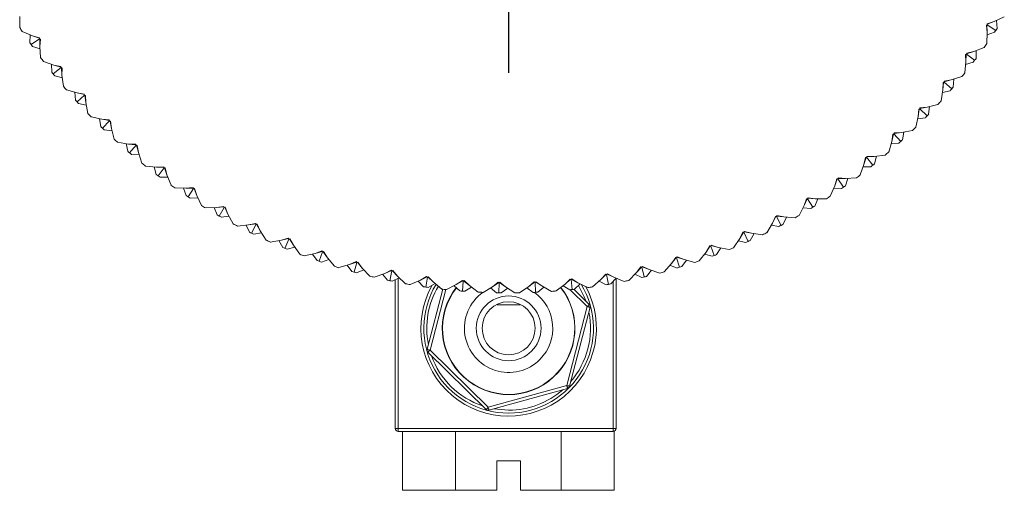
# Model space of a CAD drawing. Header units: inches. Extents: x 1.9 to 18.8, y 1.1 to 16.1.
# Tile 24 of 34: x 10.3 to 12, y 13.8 to 14.6. Entities that reach past the tile are written whole.
import ezdxf

# ---------------------------------------------------------------- set-up
doc = ezdxf.new("R2010")
doc.units = ezdxf.units.IN
doc.header["$MEASUREMENT"] = 0
doc.layers.add('SLD-0', color=7, linetype='Continuous')

# ---------------------------------------------------------------- blocks, each defined once
blk = doc.blocks.new('SW_CENTERMARKSYMBOL_0')
at = {"layer": 'SLD-0', "color": 0}
for p, q in [((0, 0.2), (0, 0.61625)), ((0, 0), (0, 0.1)), ((-0.2, 0), (-0.61625, 0)), ((0, 0), (-0.1, 0)), ((0, 0), (0, -0.1)), ((0, 0), (0.1, 0)), ((0.2, 0), (0.61625, 0)), ((0, -0.2), (0, -0.61625))]:
    blk.add_line(p, q, dxfattribs=at)

msp = doc.modelspace()

# ---------------------------------------------------------------- linework, layer by layer
at = {"color": 7, "linetype": 'Continuous', "lineweight": 15}
for p, q in [((10.3435, 14.5907), (10.3435, 14.5719)), ((11.9863, 14.5782), (11.9981, 14.5819)), ((11.9863, 14.5773), (11.9981, 14.5819)), ((11.9863, 14.5764), (11.9863, 14.5782)), ((11.9981, 14.5819), (12.0151, 14.5899)), ((12.0019, 14.5837), (12.0028, 14.5704)), ((10.3479, 14.5652), (10.3652, 14.5577)), ((11.9847, 14.5757), (11.9863, 14.5764)), ((11.9859, 14.5634), (11.9847, 14.5757)), ((11.9854, 14.5446), (11.9859, 14.5634)), ((11.9855, 14.5761), (11.9859, 14.5634)), ((11.9858, 14.5592), (11.9983, 14.5637)), ((12.0006, 14.567), (11.9863, 14.5764)), ((10.3613, 14.5594), (10.3608, 14.5461)), ((10.3631, 14.5428), (10.3771, 14.5526)), ((10.3652, 14.5577), (10.377, 14.5543)), ((10.3771, 14.5535), (10.3652, 14.5577)), ((10.377, 14.5543), (10.3771, 14.5526)), ((10.3771, 14.5526), (10.3787, 14.5519)), ((10.3779, 14.5522), (10.3779, 14.5396)), ((10.3787, 14.5519), (10.3779, 14.5396)), ((10.3781, 14.5354), (10.3654, 14.5395)), ((10.3779, 14.5396), (10.379, 14.5208)), ((11.9511, 14.5265), (11.9513, 14.5282)), ((11.9512, 14.5273), (11.9632, 14.5312)), ((11.9513, 14.5282), (11.9632, 14.5312)), ((11.9632, 14.5312), (11.9807, 14.5381)), ((11.9671, 14.5327), (11.9672, 14.5194)), ((10.3838, 14.5144), (10.4015, 14.508)), ((11.9482, 14.4948), (11.9499, 14.5135)), ((11.9495, 14.5258), (11.9511, 14.5265)), ((11.9499, 14.5135), (11.9495, 14.5258)), ((11.9495, 14.5093), (11.9623, 14.513)), ((11.9503, 14.5261), (11.9499, 14.5135)), ((11.9648, 14.5162), (11.9511, 14.5265)), ((10.3975, 14.5095), (10.3979, 14.4961)), ((10.4004, 14.493), (10.4138, 14.5037)), ((10.4015, 14.508), (10.4136, 14.5054)), ((10.4137, 14.5045), (10.4015, 14.508)), ((10.4136, 14.5054), (10.4138, 14.5037)), ((10.4138, 14.5037), (10.4154, 14.5031)), ((10.4146, 14.5034), (10.4153, 14.4908)), ((10.4154, 14.5031), (10.4153, 14.4908)), ((10.4159, 14.4866), (10.4029, 14.4899)), ((10.4153, 14.4908), (10.4176, 14.4721)), ((11.912, 14.4785), (11.9108, 14.466)), ((11.9108, 14.466), (11.9112, 14.4783)), ((11.9112, 14.4783), (11.9128, 14.4788)), ((11.9128, 14.4788), (11.9131, 14.4805)), ((11.9258, 14.4677), (11.9128, 14.4788)), ((11.913, 14.4797), (11.9252, 14.4828)), ((11.9131, 14.4805), (11.9252, 14.4828)), ((11.9252, 14.4828), (11.9432, 14.4885)), ((11.9292, 14.4841), (11.9284, 14.4707)), ((10.4228, 14.466), (10.4409, 14.4608)), ((10.4369, 14.4619), (10.4381, 14.4487)), ((10.4409, 14.4608), (10.4531, 14.4589)), ((10.4533, 14.458), (10.4409, 14.4608)), ((11.9079, 14.4473), (11.9108, 14.466)), ((11.9102, 14.4618), (11.9232, 14.4646)), ((10.4408, 14.4457), (10.4534, 14.4572)), ((10.4531, 14.4589), (10.4534, 14.4572)), ((10.4534, 14.4572), (10.4551, 14.4567)), ((10.4543, 14.4569), (10.4558, 14.4444)), ((10.4551, 14.4567), (10.4558, 14.4444)), ((10.4558, 14.4444), (10.4593, 14.4259)), ((10.4566, 14.4402), (10.4435, 14.4427)), ((11.8708, 14.4334), (11.8689, 14.4209)), ((11.8689, 14.4209), (11.87, 14.4332)), ((11.87, 14.4332), (11.8717, 14.4336)), ((11.8717, 14.4336), (11.872, 14.4353)), ((11.8839, 14.4217), (11.8717, 14.4336)), ((11.8719, 14.4345), (11.8843, 14.4368)), ((11.872, 14.4353), (11.8843, 14.4368)), ((11.8843, 14.4368), (11.9025, 14.4414)), ((11.8884, 14.4378), (11.8867, 14.4246)), ((10.4648, 14.4201), (10.4832, 14.416)), ((10.4791, 14.417), (10.4811, 14.4038)), ((10.4832, 14.416), (10.4955, 14.4149)), ((10.4957, 14.4141), (10.4832, 14.416)), ((10.484, 14.401), (10.4959, 14.4132)), ((10.4955, 14.4149), (10.4959, 14.4132)), ((10.4959, 14.4132), (10.4976, 14.4129)), ((10.4968, 14.413), (10.4991, 14.4006)), ((10.4976, 14.4129), (10.4991, 14.4006)), ((11.8648, 14.4025), (11.8689, 14.4209)), ((11.8679, 14.4168), (11.8811, 14.4188)), ((10.5001, 14.3965), (10.4869, 14.3982)), ((10.4991, 14.4006), (10.5037, 14.3824)), ((11.828, 14.392), (11.8405, 14.3935)), ((11.8282, 14.3928), (11.8405, 14.3935)), ((11.8405, 14.3935), (11.859, 14.397)), ((11.8447, 14.3943), (11.8422, 14.3812)), ((10.5096, 14.377), (10.5282, 14.3741)), ((11.8189, 14.3605), (11.8241, 14.3786)), ((11.8269, 14.391), (11.8241, 14.3786)), ((11.8241, 14.3786), (11.826, 14.3908)), ((11.826, 14.3908), (11.8277, 14.3911)), ((11.8277, 14.3911), (11.8282, 14.3928)), ((11.8392, 14.3785), (11.8277, 14.3911)), ((10.5241, 14.3747), (10.5269, 14.3617)), ((10.5282, 14.3741), (10.5406, 14.3737)), ((10.5408, 14.3729), (10.5282, 14.3741)), ((10.53, 14.3591), (10.5411, 14.3721)), ((10.5406, 14.3737), (10.5411, 14.3721)), ((10.5411, 14.3721), (10.5428, 14.3718)), ((10.542, 14.3719), (10.545, 14.3597)), ((10.5428, 14.3718), (10.545, 14.3597)), ((10.545, 14.3597), (10.5508, 14.3417)), ((11.823, 14.3746), (11.8362, 14.3758)), ((10.5463, 14.3557), (10.533, 14.3565)), ((11.7804, 14.3514), (11.7769, 14.3392)), ((11.7769, 14.3392), (11.7795, 14.3513)), ((11.7795, 14.3513), (11.7812, 14.3515)), ((11.7812, 14.3515), (11.7818, 14.3531)), ((11.7919, 14.3381), (11.7812, 14.3515)), ((11.7815, 14.3523), (11.7941, 14.3531)), ((11.7818, 14.3531), (11.7941, 14.3531)), ((11.7941, 14.3531), (11.8128, 14.3553)), ((11.7983, 14.3536), (11.795, 14.3406)), ((10.557, 14.3367), (10.5758, 14.335)), ((10.5716, 14.3354), (10.5753, 14.3226)), ((10.5758, 14.335), (10.5881, 14.3354)), ((10.5884, 14.3346), (10.5758, 14.335)), ((10.5785, 14.3201), (10.5887, 14.3338)), ((10.5881, 14.3354), (10.5887, 14.3338)), ((10.5887, 14.3338), (10.5905, 14.3336)), ((10.5896, 14.3337), (10.5935, 14.3217)), ((10.5905, 14.3336), (10.5935, 14.3217)), ((11.7705, 14.3215), (11.7769, 14.3392)), ((11.7754, 14.3353), (11.7888, 14.3356)), ((10.595, 14.3178), (10.5817, 14.3177)), ((10.5935, 14.3217), (10.6004, 14.3042)), ((11.7314, 14.3148), (11.7272, 14.3029)), ((11.7272, 14.3029), (11.7306, 14.3147)), ((11.7306, 14.3147), (11.7323, 14.3148)), ((11.7323, 14.3148), (11.733, 14.3164)), ((11.7421, 14.3008), (11.7323, 14.3148)), ((11.7327, 14.3156), (11.7453, 14.3156)), ((11.733, 14.3164), (11.7453, 14.3156)), ((11.7453, 14.3156), (11.7641, 14.3167)), ((11.7495, 14.3158), (11.7454, 14.3031)), ((10.6069, 14.2995), (10.6257, 14.299)), ((10.6215, 14.2991), (10.626, 14.2866)), ((10.6257, 14.299), (10.638, 14.3002)), ((10.6383, 14.2994), (10.6257, 14.299)), ((10.6293, 14.2843), (10.6387, 14.2986)), ((10.638, 14.3002), (10.6387, 14.2986)), ((10.6387, 14.2986), (10.6404, 14.2986)), ((10.6396, 14.2986), (10.6442, 14.2868)), ((10.6404, 14.2986), (10.6442, 14.2868)), ((11.7197, 14.2856), (11.7272, 14.3029)), ((11.7255, 14.299), (11.7388, 14.2985)), ((10.646, 14.283), (10.6327, 14.2821)), ((10.6442, 14.2868), (10.6522, 14.2698)), ((11.6753, 14.2697), (11.6795, 14.2813)), ((11.6803, 14.2813), (11.6753, 14.2697)), ((11.6795, 14.2813), (11.6812, 14.2813)), ((11.6812, 14.2813), (11.682, 14.2828)), ((11.6901, 14.2667), (11.6812, 14.2813)), ((11.6816, 14.2821), (11.6942, 14.2813)), ((11.682, 14.2828), (11.6942, 14.2813)), ((11.6984, 14.2812), (11.6935, 14.2688)), ((11.6942, 14.2813), (11.713, 14.2812)), ((10.659, 14.2656), (10.6778, 14.2662)), ((10.6736, 14.2661), (10.6788, 14.2538)), ((10.6778, 14.2662), (10.69, 14.2681)), ((10.6904, 14.2674), (10.6778, 14.2662)), ((10.6823, 14.2518), (10.6908, 14.2666)), ((10.69, 14.2681), (10.6908, 14.2666)), ((10.6908, 14.2666), (10.6925, 14.2667)), ((10.6917, 14.2667), (10.697, 14.2552)), ((10.6925, 14.2667), (10.697, 14.2552)), ((11.6668, 14.2529), (11.6753, 14.2697)), ((11.6734, 14.266), (11.6867, 14.2646)), ((10.699, 14.2515), (10.6858, 14.2498)), ((10.697, 14.2552), (10.706, 14.2387)), ((11.6215, 14.2399), (11.6264, 14.2512)), ((11.6272, 14.2511), (11.6215, 14.2399)), ((11.6264, 14.2512), (11.6281, 14.2511)), ((11.6281, 14.2511), (11.629, 14.2526)), ((11.6361, 14.236), (11.6281, 14.2511)), ((11.6285, 14.2518), (11.6411, 14.2502)), ((11.629, 14.2526), (11.6411, 14.2502)), ((11.6453, 14.2499), (11.6396, 14.2379)), ((11.6411, 14.2502), (11.6599, 14.249)), ((10.7131, 14.2349), (10.7319, 14.2367)), ((10.7277, 14.2363), (10.7337, 14.2244)), ((10.7319, 14.2367), (10.7439, 14.2394)), ((10.7443, 14.2387), (10.7319, 14.2367)), ((10.7373, 14.2226), (10.7448, 14.238)), ((10.7439, 14.2394), (10.7448, 14.238)), ((10.7448, 14.238), (10.7465, 14.2381)), ((10.7457, 14.2381), (10.7517, 14.227)), ((10.7465, 14.2381), (10.7517, 14.227)), ((10.7517, 14.227), (10.7618, 14.211)), ((11.6119, 14.2236), (11.6215, 14.2399)), ((11.6194, 14.2362), (11.6325, 14.2341)), ((10.754, 14.2234), (10.7409, 14.2209)), ((10.769, 14.2077), (10.7877, 14.2107)), ((10.7835, 14.2101), (10.7902, 14.1985)), ((10.7877, 14.2107), (10.7995, 14.2142)), ((10.8, 14.2135), (10.7877, 14.2107)), ((10.7939, 14.197), (10.8005, 14.2128)), ((10.7995, 14.2142), (10.8005, 14.2128)), ((10.8005, 14.2128), (10.8022, 14.2131)), ((10.8014, 14.2129), (10.8081, 14.2022)), ((10.8022, 14.2131), (10.8081, 14.2022)), ((11.5553, 14.1979), (11.5659, 14.2135)), ((11.5635, 14.21), (11.5765, 14.207)), ((11.5659, 14.2135), (11.5715, 14.2245)), ((11.5723, 14.2243), (11.5659, 14.2135)), ((11.5715, 14.2245), (11.5732, 14.2242)), ((11.5732, 14.2242), (11.5741, 14.2257)), ((11.5802, 14.2087), (11.5732, 14.2242)), ((11.5737, 14.225), (11.5861, 14.2226)), ((11.5741, 14.2257), (11.5861, 14.2226)), ((11.5903, 14.222), (11.5839, 14.2103)), ((11.5861, 14.2226), (11.6047, 14.2201)), ((10.8105, 14.1988), (10.7976, 14.1955)), ((10.8081, 14.2022), (10.8191, 14.187)), ((11.5087, 14.1906), (11.515, 14.2012)), ((11.5158, 14.2011), (11.5087, 14.1906)), ((11.515, 14.2012), (11.5167, 14.2009)), ((11.5167, 14.2009), (11.5177, 14.2023)), ((11.5227, 14.1849), (11.5167, 14.2009)), ((11.5172, 14.2016), (11.5294, 14.1984)), ((11.5177, 14.2023), (11.5294, 14.1984)), ((11.5336, 14.1976), (11.5265, 14.1863)), ((11.5294, 14.1984), (11.5479, 14.1948)), ((10.8266, 14.1841), (10.845, 14.1883)), ((10.8408, 14.1873), (10.8483, 14.1763)), ((10.845, 14.1883), (10.8565, 14.1925)), ((10.8571, 14.1918), (10.845, 14.1883)), ((10.8521, 14.175), (10.8576, 14.1911)), ((10.8686, 14.1778), (10.8559, 14.1737)), ((10.8565, 14.1925), (10.8576, 14.1911)), ((10.8576, 14.1911), (10.8593, 14.1915)), ((10.8585, 14.1913), (10.8659, 14.1811)), ((10.8593, 14.1915), (10.8659, 14.1811)), ((10.8659, 14.1811), (10.8778, 14.1665)), ((11.4503, 14.1714), (11.4572, 14.1816)), ((11.458, 14.1814), (11.4503, 14.1714)), ((11.4572, 14.1816), (11.4588, 14.1811)), ((11.4588, 14.1811), (11.46, 14.1824)), ((11.4639, 14.1648), (11.4588, 14.1811)), ((11.4594, 14.1818), (11.4714, 14.1779)), ((11.46, 14.1824), (11.4714, 14.1779)), ((11.4755, 14.1768), (11.4677, 14.166)), ((11.4714, 14.1779), (11.4897, 14.1731)), ((11.4972, 14.1757), (11.5087, 14.1906)), ((11.5062, 14.1873), (11.519, 14.1835)), ((10.8855, 14.1642), (10.9036, 14.1695)), ((10.8995, 14.1683), (10.9076, 14.1577)), ((10.9036, 14.1695), (10.9149, 14.1744)), ((10.9154, 14.1737), (10.9036, 14.1695)), ((10.9115, 14.1566), (10.916, 14.1731)), ((10.9149, 14.1744), (10.916, 14.1731)), ((10.9278, 14.1605), (10.9154, 14.1556)), ((10.916, 14.1731), (10.9177, 14.1736)), ((10.9169, 14.1733), (10.9249, 14.1636)), ((10.9177, 14.1736), (10.9249, 14.1636)), ((10.9249, 14.1636), (10.9377, 14.1498)), ((10.9632, 14.1544), (10.9742, 14.16)), ((10.9748, 14.1594), (10.9632, 14.1544)), ((10.9742, 14.16), (10.9755, 14.1588)), ((10.9755, 14.1588), (10.9771, 14.1594)), ((10.9763, 14.1591), (10.9849, 14.1499)), ((10.9771, 14.1594), (10.9849, 14.1499)), ((11.3907, 14.1559), (11.3982, 14.1656)), ((11.399, 14.1653), (11.3907, 14.1559)), ((11.3982, 14.1656), (11.3999, 14.1651)), ((11.3999, 14.1651), (11.4011, 14.1663)), ((11.4039, 14.1485), (11.3999, 14.1651)), ((11.4005, 14.1657), (11.4122, 14.161)), ((11.4011, 14.1663), (11.4122, 14.161)), ((11.4162, 14.1597), (11.4078, 14.1494)), ((11.4122, 14.161), (11.4301, 14.1551)), ((11.4378, 14.1572), (11.4503, 14.1714)), ((11.4475, 14.1682), (11.46, 14.1636)), ((10.9455, 14.1479), (10.9632, 14.1544)), ((10.9593, 14.1529), (10.968, 14.1429)), ((10.972, 14.1421), (10.9755, 14.1588)), ((10.988, 14.1469), (10.9759, 14.1412)), ((10.9811, 13.8913), (10.9811, 14.1437)), ((10.9849, 14.1499), (10.9986, 14.1369)), ((10.9861, 14.1461), (10.9861, 13.8913)), ((11.0065, 14.1355), (11.0237, 14.143)), ((11.0237, 14.143), (11.0343, 14.1493)), ((11.035, 14.1488), (11.0237, 14.143)), ((11.0332, 14.1313), (11.0357, 14.1482)), ((11.0343, 14.1493), (11.0357, 14.1482)), ((11.0357, 14.1482), (11.0372, 14.1489)), ((11.0365, 14.1486), (11.0456, 14.1399)), ((11.0372, 14.1489), (11.0456, 14.1399)), ((11.0848, 14.1355), (11.095, 14.1425)), ((11.095, 14.1425), (11.0964, 14.1415)), ((11.2693, 14.1362), (11.2779, 14.1449)), ((11.2787, 14.1446), (11.2693, 14.1362)), ((11.2779, 14.1449), (11.2795, 14.1442)), ((11.2795, 14.1442), (11.2809, 14.1452)), ((11.2814, 14.1272), (11.2795, 14.1442)), ((11.2802, 14.1447), (11.2912, 14.1386)), ((11.2809, 14.1452), (11.2912, 14.1386)), ((11.3162, 14.1316), (11.3303, 14.1441)), ((11.3303, 14.1441), (11.3384, 14.1534)), ((11.3392, 14.1531), (11.3303, 14.1441)), ((11.3384, 14.1534), (11.34, 14.1527)), ((11.34, 14.1527), (11.3413, 14.1539)), ((11.3429, 14.1359), (11.34, 14.1527)), ((11.3407, 14.1533), (11.3521, 14.1479)), ((11.3413, 14.1539), (11.3521, 14.1479)), ((11.356, 14.1463), (11.3469, 14.1366)), ((11.3521, 14.1479), (11.3696, 14.1409)), ((11.3561, 14.1463), (11.3561, 13.8913)), ((11.3774, 14.1425), (11.3907, 14.1559)), ((11.3877, 14.1529), (11.3999, 14.1475)), ((11.0199, 14.1413), (11.0293, 14.1319)), ((11.0352, 14.0256), (11.0617, 14.1277)), ((11.0489, 14.1372), (11.0372, 14.1307)), ((11.0667, 14.1271), (11.0401, 14.0243)), ((11.0456, 14.1399), (11.0601, 14.1278)), ((11.0681, 14.1269), (11.0848, 14.1355)), ((11.0811, 14.1336), (11.091, 14.1248)), ((11.0848, 14.1355), (11.0957, 14.142)), ((11.0964, 14.1415), (11.095, 14.1244)), ((11.0964, 14.1415), (11.0979, 14.1422)), ((11.1069, 14.1338), (11.0972, 14.1419)), ((11.0979, 14.1422), (11.1069, 14.1338)), ((11.099, 14.1241), (11.1103, 14.1313)), ((11.1069, 14.1338), (11.1221, 14.1226)), ((11.1301, 14.1223), (11.1463, 14.1319)), ((11.1532, 14.1215), (11.1426, 14.1297)), ((11.1463, 14.1319), (11.156, 14.1395)), ((11.1463, 14.1319), (11.1567, 14.139)), ((11.156, 14.1395), (11.1575, 14.1385)), ((11.1575, 14.1385), (11.1572, 14.1214)), ((11.1575, 14.1385), (11.1589, 14.1394)), ((11.1684, 14.1315), (11.1582, 14.139)), ((11.1589, 14.1394), (11.1684, 14.1315)), ((11.172, 14.1292), (11.1612, 14.1214)), ((11.1684, 14.1315), (11.1843, 14.1214)), ((11.1923, 14.1215), (11.2078, 14.1321)), ((11.2043, 14.1297), (11.2153, 14.1222)), ((11.2078, 14.1321), (11.2171, 14.1403)), ((11.2178, 14.1399), (11.2078, 14.1321)), ((11.2171, 14.1403), (11.2186, 14.1394)), ((11.2186, 14.1394), (11.22, 14.1404)), ((11.2194, 14.1224), (11.2186, 14.1394)), ((11.2193, 14.1399), (11.2299, 14.1331)), ((11.22, 14.1404), (11.2299, 14.1331)), ((11.2336, 14.1311), (11.2234, 14.1226)), ((11.2299, 14.1331), (11.2464, 14.124)), ((11.2544, 14.1246), (11.2693, 14.1362)), ((11.2659, 14.1336), (11.2774, 14.1268)), ((11.3071, 14.0983), (11.2781, 14.1268)), ((11.2845, 14.1275), (11.3106, 14.1018)), ((11.2951, 14.1368), (11.2853, 14.1276)), ((11.2912, 14.1386), (11.3083, 14.1305)), ((11.3271, 14.1413), (11.339, 14.1352)), ((11.3511, 13.8913), (11.3511, 14.1411)), ((11.1542, 14.1019), (11.1542, 14.1013)), ((11.193, 14.1013), (11.1542, 14.1013)), ((11.193, 14.1013), (11.193, 14.1019)), ((11.2724, 13.9641), (11.3071, 14.0983)), ((11.312, 14.097), (11.2772, 13.9629)), ((11.1353, 13.9236), (11.0365, 14.0208)), ((11.0401, 14.0243), (11.1388, 13.9272)), ((11.1388, 13.9272), (11.2724, 13.9641)), ((11.2737, 13.9593), (11.1402, 13.9224)), ((11.1484, 13.9246), (11.1736, 13.9223)), ((10.9811, 13.8913), (10.9861, 13.8913)), ((10.9861, 13.8913), (11.3511, 13.8913)), ((10.9861, 13.8863), (10.9861, 13.8913)), ((11.3511, 13.8863), (10.9861, 13.8863)), ((10.9935, 13.7863), (10.9935, 13.8863)), ((11.0832, 13.7863), (11.0832, 13.8863)), ((11.2628, 13.7863), (11.2628, 13.8863)), ((11.3561, 13.8913), (11.3511, 13.8913)), ((11.3511, 13.8863), (11.3511, 13.8913)), ((11.3526, 13.7863), (11.3526, 13.8865)), ((11.1536, 13.7863), (11.1536, 13.8363)), ((11.1536, 13.8363), (11.1936, 13.8363)), ((11.1936, 13.8363), (11.1936, 13.7863)), ((11.0832, 13.7863), (10.9935, 13.7863)), ((11.1536, 13.7863), (11.0832, 13.7863)), ((11.2628, 13.7863), (11.1936, 13.7863)), ((11.3526, 13.7863), (11.2628, 13.7863))]:
    msp.add_line(p, q, dxfattribs=at)
at = {"color": 7, "linetype": 'Continuous', "lineweight": 15, "flags": 128}
for points in [[(11.3046, 14.1078), (11.302, 14.1145), (11.2921, 14.134)], [(11.3071, 14.0983), (11.3078, 14.099), (11.3085, 14.0996), (11.3091, 14.1003), (11.3096, 14.1008), (11.31, 14.1012), (11.3104, 14.1016), (11.3106, 14.1018), (11.3106, 14.1018)], [(11.3071, 14.0983), (11.3081, 14.098), (11.309, 14.0978), (11.3098, 14.0976), (11.3106, 14.0974), (11.3112, 14.0972), (11.3116, 14.0971), (11.3119, 14.0971), (11.312, 14.097)], [(11.0401, 14.0243), (11.0391, 14.0246), (11.0382, 14.0248), (11.0374, 14.025), (11.0366, 14.0252), (11.036, 14.0254), (11.0356, 14.0255), (11.0353, 14.0256), (11.0352, 14.0256)], [(11.0365, 14.0208), (11.0366, 14.0208), (11.0368, 14.021), (11.0371, 14.0214), (11.0376, 14.0218), (11.0381, 14.0223), (11.0387, 14.023), (11.0394, 14.0236), (11.0401, 14.0243)], [(11.2737, 13.9593), (11.2737, 13.9594), (11.2736, 13.9597), (11.2735, 13.9601), (11.2733, 13.9607), (11.2731, 13.9615), (11.2729, 13.9623), (11.2726, 13.9632), (11.2724, 13.9641)], [(11.2772, 13.9629), (11.2771, 13.9629), (11.2769, 13.963), (11.2764, 13.9631), (11.2758, 13.9633), (11.2751, 13.9635), (11.2742, 13.9637), (11.2733, 13.9639), (11.2724, 13.9641)], [(11.1353, 13.9236), (11.1354, 13.9237), (11.1356, 13.9239), (11.1359, 13.9242), (11.1364, 13.9246), (11.1369, 13.9252), (11.1375, 13.9258), (11.1382, 13.9265), (11.1388, 13.9272)], [(11.1402, 13.9224), (11.1402, 13.9224), (11.1401, 13.9227), (11.14, 13.9232), (11.1398, 13.9238), (11.1396, 13.9245), (11.1394, 13.9253), (11.1391, 13.9262), (11.1388, 13.9272)]]:
    msp.add_lwpolyline(points, dxfattribs=at)
at = {"color": 7, "linetype": 'Continuous', "lineweight": 15}
for radius in [0.055, 0.045]:
    msp.add_circle((11.1736, 14.0613), radius, dxfattribs=at)
for centre, radius, start, end in [((11.1736, 15.1113), 0.99, 213.0177, 213.4809), ((11.1736, 15.1113), 0.99, 326.4169, 326.6493), ((11.1736, 15.1113), 0.99, 326.6493, 326.8817), ((11.1736, 15.1113), 0.99, 214.8169, 215.0493), ((11.1736, 15.1113), 0.99, 324.6177, 325.0809), ((11.1736, 15.1113), 0.99, 215.0493, 215.2817), ((11.1736, 15.1113), 0.99, 216.6177, 217.0809), ((11.1736, 15.1113), 0.99, 322.8169, 323.0493), ((11.1736, 15.1113), 0.99, 323.0493, 323.2817), ((11.1736, 15.1113), 0.99, 218.4169, 218.6493), ((11.1736, 15.1113), 0.99, 321.0177, 321.4809), ((11.1736, 15.1113), 0.99, 218.6493, 218.8817), ((11.1736, 15.1113), 0.99, 220.2177, 220.6809), ((11.1736, 15.1113), 0.99, 319.2169, 319.4493), ((11.1736, 15.1113), 0.99, 319.4493, 319.6817), ((11.1736, 15.1113), 0.99, 222.0169, 222.2493), ((11.1736, 15.1113), 0.99, 222.2493, 222.4817), ((11.1736, 15.1113), 0.99, 317.4177, 317.8809), ((11.1736, 15.1113), 0.99, 223.8177, 224.2809), ((11.1736, 15.1113), 0.99, 315.6169, 315.8493), ((11.1736, 15.1113), 0.99, 315.8493, 316.0817), ((11.1736, 15.1113), 0.99, 225.6169, 225.8493), ((11.1736, 15.1113), 0.99, 225.8493, 226.0817), ((11.1736, 15.1113), 0.99, 313.8177, 314.2809), ((11.1736, 15.1113), 0.99, 227.4177, 227.8809), ((11.1736, 15.1113), 0.99, 312.0169, 312.2493), ((11.1736, 15.1113), 0.99, 312.2493, 312.4817), ((11.1736, 15.1113), 0.99, 229.2169, 229.4493), ((11.1736, 15.1113), 0.99, 310.2177, 310.6809), ((11.1736, 15.1113), 0.99, 229.4493, 229.6817), ((11.1736, 15.1113), 0.99, 231.0177, 231.4809), ((11.1736, 15.1113), 0.99, 308.4169, 308.6493), ((11.1736, 15.1113), 0.99, 308.6493, 308.8817), ((11.1736, 15.1113), 0.99, 232.8169, 233.0493), ((11.1736, 15.1113), 0.99, 233.0493, 233.2817), ((11.1736, 15.1113), 0.99, 306.6177, 307.0809), ((11.1736, 15.1113), 0.99, 234.6177, 235.0809), ((11.1736, 15.1113), 0.99, 304.8169, 305.0493), ((11.1736, 15.1113), 0.99, 305.0493, 305.2817), ((11.1736, 15.1113), 0.99, 236.4169, 236.6493), ((11.1736, 15.1113), 0.99, 236.6493, 236.8817), ((11.1736, 15.1113), 0.99, 303.0177, 303.4809), ((11.1736, 15.1113), 0.99, 238.2177, 238.6809), ((11.1736, 15.1113), 0.99, 301.2169, 301.4493), ((11.1736, 15.1113), 0.99, 301.4493, 301.6817), ((11.1736, 15.1113), 0.99, 240.0169, 240.2493), ((11.1736, 15.1113), 0.99, 240.2493, 240.4817), ((11.1736, 15.1113), 0.99, 299.4177, 299.8809), ((11.1736, 15.1113), 0.99, 241.8177, 242.2809), ((11.1736, 15.1113), 0.99, 297.6169, 297.8493), ((11.1736, 15.1113), 0.99, 297.8493, 298.0817), ((11.1736, 15.1113), 0.99, 243.6169, 243.8493), ((11.1736, 15.1113), 0.99, 243.8493, 244.0817), ((11.1736, 15.1113), 0.99, 245.4177, 245.8809), ((11.1736, 15.1113), 0.99, 294.2493, 294.4817), ((11.1736, 15.1113), 0.99, 295.8177, 296.2809), ((11.1736, 15.1113), 0.99, 247.2169, 247.4493), ((11.1736, 15.1113), 0.99, 247.4493, 247.6817), ((11.1736, 15.1113), 0.99, 292.2177, 292.6809), ((11.1736, 15.1113), 0.99, 294.0169, 294.2493), ((11.1736, 15.1113), 0.99, 249.0177, 249.4809), ((11.1736, 15.1113), 0.99, 250.8169, 251.0493), ((11.1736, 15.1113), 0.99, 290.4169, 290.6493), ((11.1736, 15.1113), 0.99, 290.6493, 290.8817), ((11.1736, 15.1113), 0.99, 251.0493, 251.2817), ((11.1736, 15.1113), 0.99, 252.6177, 253.0809), ((11.1736, 15.1113), 0.99, 286.8169, 287.0493), ((11.1736, 15.1113), 0.99, 287.0493, 287.2817), ((11.1736, 15.1113), 0.99, 288.6177, 289.0809), ((11.1736, 15.1113), 0.99, 254.4169, 254.6493), ((11.1736, 15.1113), 0.99, 254.6493, 254.8817), ((11.1736, 15.1113), 0.99, 256.2177, 256.6809), ((11.1736, 15.1113), 0.99, 258.0169, 258.2493), ((11.1736, 15.1113), 0.99, 281.4177, 281.8809), ((11.1736, 15.1113), 0.99, 283.2169, 283.4493), ((11.1736, 15.1113), 0.99, 283.4493, 283.6817), ((11.1736, 15.1113), 0.99, 285.0177, 285.4809), ((11.1736, 15.1113), 0.99, 258.2493, 258.4817), ((11.1736, 15.1113), 0.99, 259.8177, 260.2809), ((11.1736, 14.0613), 0.149, 150.6481, 28.4241), ((11.1736, 15.1113), 0.99, 261.6169, 261.8493), ((11.1736, 14.0613), 0.144, 148.7979, 270), ((11.1736, 15.1113), 0.99, 261.8493, 262.0817), ((11.1736, 14.0613), 0.139, 149.1102, 191.4139), ((11.1736, 15.1113), 0.99, 263.4177, 263.8809), ((11.1736, 14.0613), 0.1126, 142.1458, 38.0653), ((11.1736, 14.0613), 0.1122, 142.1591, 38.0659), ((11.1736, 14.0613), 0.144, 270, 31.2422), ((11.1736, 15.1113), 0.99, 276.0169, 276.2493), ((11.1736, 15.1113), 0.99, 276.2493, 276.4817), ((11.1736, 15.1113), 0.99, 277.8177, 278.2809), ((11.1736, 15.1113), 0.99, 279.6169, 279.8493), ((11.1736, 15.1113), 0.99, 279.8493, 280.0817), ((11.1736, 15.1113), 0.99, 265.2169, 265.4493), ((11.1736, 15.1113), 0.99, 265.4493, 265.6817), ((11.1736, 14.0613), 0.075, 125.624, 315.4775), ((11.1736, 15.1113), 0.99, 267.0177, 267.4809), ((11.1736, 15.1113), 0.99, 268.8169, 269.0493), ((11.1736, 15.1113), 0.99, 269.0493, 269.2817), ((11.1736, 15.1113), 0.99, 270.6177, 271.0809), ((11.1736, 15.1113), 0.99, 272.4169, 272.6493), ((11.1736, 14.0613), 0.075, 315.4775, 54.376), ((11.1736, 15.1113), 0.99, 272.6493, 272.8817), ((11.1736, 15.1113), 0.99, 274.2177, 274.6809), ((11.3071, 14.0983), 0.005, 345.4775, 45.4775), ((11.1736, 14.0613), 0.139, 319.5412, 11.4139), ((11.0401, 14.0243), 0.005, 165.4775, 225.4775), ((11.1736, 14.0613), 0.139, 199.5412, 251.4139), ((11.2724, 13.9641), 0.005, 285.4775, 345.4775), ((11.1736, 14.0613), 0.139, 270, 311.4139), ((11.1388, 13.9272), 0.005, 225.4775, 285.4775), ((10.9861, 13.8913), 0.005, 180, 270), ((11.3511, 13.8913), 0.005, 270, 0)]:
    msp.add_arc(centre, radius, start, end, dxfattribs=at)

# ---------------------------------------------------------------- block references
at = {"layer": 'SLD-0', "color": 7}
msp.add_blockref('SW_CENTERMARKSYMBOL_0', (11.1736, 15.1113), dxfattribs=at)

doc.saveas('drawing.dxf')
